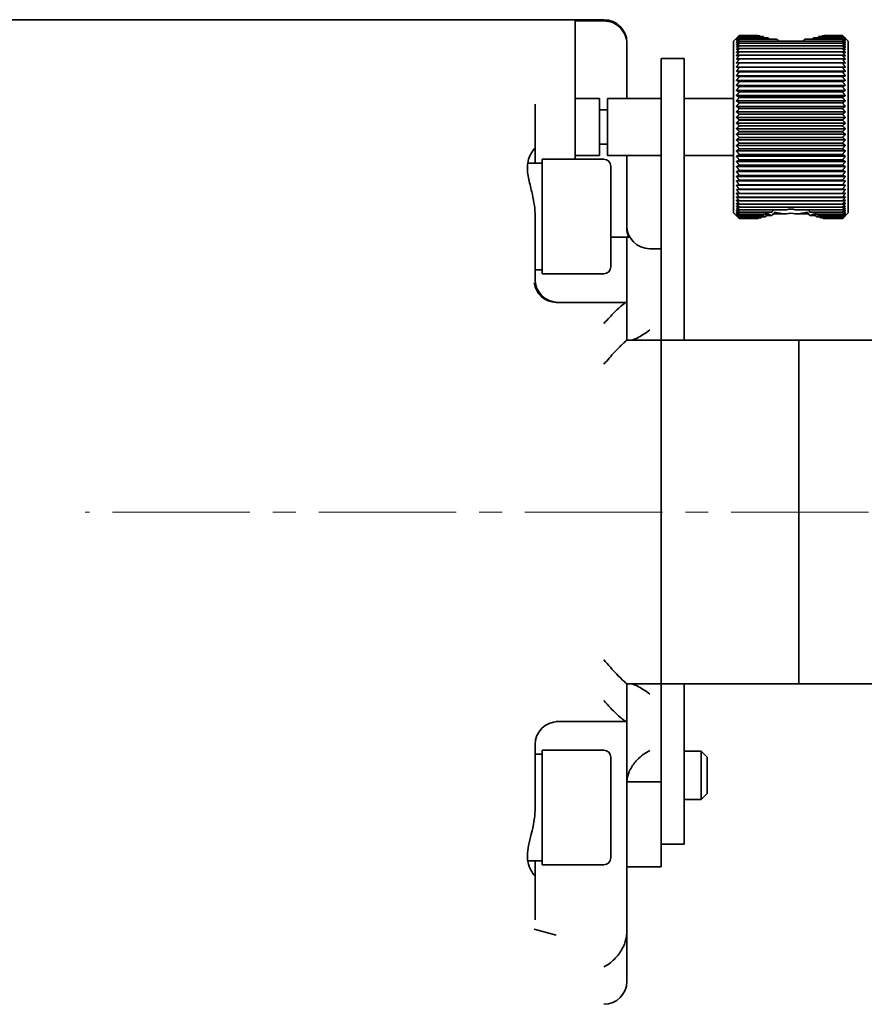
# Model space of a CAD drawing. Header units: millimetres. Extents: x -1136 to 1210, y -426 to 905.
# Tile 26 of 33: x 271 to 345, y -212 to -126. Entities that reach past the tile are written whole.
import ezdxf

# ---------------------------------------------------------------- set-up
doc = ezdxf.new("R2010")
doc.units = ezdxf.units.MM
doc.linetypes.add('点画线', pattern=[18, 12, -2, 2, -2])
doc.layers.add('中心线层', color=1, linetype='点画线', lineweight=18)
doc.layers.add('粗实线层', color=7, linetype='Continuous', lineweight=35)

msp = doc.modelspace()

# ---------------------------------------------------------------- linework, layer by layer
at = {"layer": '中心线层'}
msp.add_line((453.2934, -169.2162), (276.8966, -169.2162), dxfattribs=at)
at = {"layer": '粗实线层'}
for p, q in [((322.1863, -126.2162), (212.6716, -126.2162)), ((319.6863, -126.321), (319.6863, -129.4903)), ((319.6863, -126.321), (322.1863, -126.321)), ((333.5077, -128.0914), (333.7753, -127.8238)), ((333.5077, -143.0914), (333.5077, -128.0914)), ((334.0077, -127.5946), (335.5188, -127.5946)), ((335.6047, -127.596), (334.0077, -127.596)), ((334.0077, -127.596), (334.0077, -127.5963)), ((334.0077, -127.5963), (335.6067, -127.5963)), ((335.7852, -127.6294), (334.0077, -127.6294)), ((334.0077, -127.6294), (334.0077, -127.6301)), ((334.0077, -127.6301), (335.7887, -127.6301)), ((336.0773, -127.6948), (334.0077, -127.6948)), ((334.0077, -127.6948), (334.0077, -127.696)), ((334.0077, -127.696), (336.0827, -127.696)), ((336.5236, -127.792), (334.0077, -127.792)), ((334.0077, -127.792), (334.0077, -127.7937)), ((334.0077, -127.7937), (336.5319, -127.7937)), ((337.2695, -127.9206), (334.0077, -127.9206)), ((334.0077, -127.9206), (334.0077, -127.9228)), ((334.0077, -127.9228), (337.2855, -127.9228)), ((343.0077, -128.0801), (334.0077, -128.0801)), ((334.0077, -128.0801), (334.0077, -128.0828)), ((334.0077, -128.0828), (343.0077, -128.0828)), ((339.7299, -127.9228), (343.0077, -127.9228)), ((343.0077, -127.9206), (339.7459, -127.9206)), ((340.4834, -127.7937), (343.0077, -127.7937)), ((343.0077, -127.792), (340.4918, -127.792)), ((340.9327, -127.696), (343.0077, -127.696)), ((343.0077, -127.6948), (340.9381, -127.6948)), ((341.2266, -127.6301), (343.0077, -127.6301)), ((343.0077, -127.6294), (341.2301, -127.6294)), ((341.4087, -127.5963), (343.0077, -127.5963)), ((343.0077, -127.596), (341.4107, -127.596)), ((341.4966, -127.5946), (343.0077, -127.5946)), ((343.0077, -127.5963), (343.0077, -127.596)), ((343.0077, -127.6301), (343.0077, -127.6294)), ((343.0077, -127.696), (343.0077, -127.6948)), ((343.0077, -127.7937), (343.0077, -127.792)), ((343.0077, -127.9228), (343.0077, -127.9206)), ((343.0077, -128.0828), (343.0077, -128.0801)), ((343.5077, -128.0914), (343.24, -127.8238)), ((343.5077, -128.0914), (343.5077, -143.0914)), ((324.1863, -128.3261), (324.1863, -128.2162)), ((324.1863, -128.3261), (324.1863, -133.0914)), ((343.0077, -128.2699), (334.0077, -128.2699)), ((334.0077, -128.2699), (334.0077, -128.273)), ((334.0077, -128.273), (343.0077, -128.273)), ((343.0077, -128.4891), (334.0077, -128.4891)), ((334.0077, -128.4891), (334.0077, -128.4927)), ((334.0077, -128.4927), (343.0077, -128.4927)), ((343.0077, -128.737), (334.0077, -128.737)), ((334.0077, -128.737), (334.0077, -128.7409)), ((334.0077, -128.7409), (343.0077, -128.7409)), ((343.0077, -128.273), (343.0077, -128.2699)), ((343.0077, -128.4927), (343.0077, -128.4891)), ((343.0077, -128.7409), (343.0077, -128.737)), ((319.6863, -129.4903), (319.6863, -132.2619)), ((327.1863, -135.2274), (327.1863, -129.5914)), ((327.1863, -129.5914), (329.1863, -129.5914)), ((329.1863, -129.5914), (329.1863, -135.2274)), ((343.0077, -129.0124), (334.0077, -129.0124)), ((334.0077, -129.0124), (334.0077, -129.0167)), ((334.0077, -129.0167), (343.0077, -129.0167)), ((343.0077, -129.3143), (334.0077, -129.3143)), ((334.0077, -129.3143), (334.0077, -129.3191)), ((334.0077, -129.3191), (343.0077, -129.3191)), ((343.0077, -129.6415), (334.0077, -129.6415)), ((334.0077, -129.6415), (334.0077, -129.6466)), ((334.0077, -129.6466), (343.0077, -129.6466)), ((343.0077, -129.0167), (343.0077, -129.0124)), ((343.0077, -129.3191), (343.0077, -129.3143)), ((343.0077, -129.6466), (343.0077, -129.6415)), ((343.2616, -130.3514), (333.7538, -130.3514)), ((343.0077, -129.9927), (334.0077, -129.9927)), ((334.0077, -129.9927), (334.0077, -129.9981)), ((334.0077, -129.9981), (343.0077, -129.9981)), ((343.0077, -130.3664), (334.0077, -130.3664)), ((334.0077, -130.3664), (334.0077, -130.3722)), ((334.0077, -130.3722), (343.0077, -130.3722)), ((343.0077, -129.9981), (343.0077, -129.9927)), ((343.0077, -130.3722), (343.0077, -130.3664)), ((343.2616, -130.7237), (333.7538, -130.7237)), ((343.2616, -131.1157), (333.7538, -131.1157)), ((343.2616, -131.5257), (333.7538, -131.5257)), ((343.0077, -130.7611), (334.0077, -130.7611)), ((334.0077, -130.7611), (334.0077, -130.7672)), ((334.0077, -130.7672), (343.0077, -130.7672)), ((343.0077, -131.1753), (334.0077, -131.1753)), ((334.0077, -131.1753), (334.0077, -131.1817)), ((334.0077, -131.1817), (343.0077, -131.1817)), ((343.0077, -130.7672), (343.0077, -130.7611)), ((343.0077, -131.1817), (343.0077, -131.1753)), ((319.6863, -138.4068), (319.6863, -132.2619)), ((343.2616, -131.9521), (333.7538, -131.9521)), ((343.2616, -132.3931), (333.7538, -132.3931)), ((343.0077, -131.6073), (334.0077, -131.6073)), ((334.0077, -131.6073), (334.0077, -131.6139)), ((334.0077, -131.6139), (343.0077, -131.6139)), ((343.0077, -132.0553), (334.0077, -132.0553)), ((334.0077, -132.0553), (334.0077, -132.0622)), ((334.0077, -132.0622), (343.0077, -132.0622)), ((343.0077, -131.6139), (343.0077, -131.6073)), ((343.0077, -132.0622), (343.0077, -132.0553)), ((321.8077, -133.0914), (319.6863, -133.0914)), ((321.8077, -133.0914), (321.8077, -138.0914)), ((322.5077, -138.0914), (322.5077, -133.0914)), ((327.1863, -133.0914), (322.5077, -133.0914)), ((333.5077, -133.0914), (329.1863, -133.0914)), ((343.2616, -132.847), (333.7538, -132.847)), ((343.0077, -132.5175), (334.0077, -132.5175)), ((334.0077, -132.5175), (334.0077, -132.5246)), ((334.0077, -132.5246), (343.0077, -132.5246)), ((343.0077, -132.9922), (334.0077, -132.9922)), ((334.0077, -132.9922), (334.0077, -132.9994)), ((334.0077, -132.9994), (343.0077, -132.9994)), ((343.0077, -132.5246), (343.0077, -132.5175)), ((343.0077, -132.9994), (343.0077, -132.9922)), ((316.1863, -133.5998), (316.1863, -137.4071)), ((322.5077, -134.0914), (321.8077, -134.0914)), ((343.2616, -133.3119), (333.7538, -133.3119)), ((343.2616, -133.786), (333.7538, -133.786)), ((343.0077, -133.4773), (334.0077, -133.4773)), ((334.0077, -133.4773), (334.0077, -133.4847)), ((334.0077, -133.4847), (343.0077, -133.4847)), ((343.0077, -133.9709), (334.0077, -133.9709)), ((334.0077, -133.9709), (334.0077, -133.9784)), ((334.0077, -133.9784), (343.0077, -133.9784)), ((343.0077, -133.4847), (343.0077, -133.4773)), ((343.0077, -133.9784), (343.0077, -133.9709)), ((343.2616, -134.2674), (333.7538, -134.2674)), ((343.2616, -134.7542), (333.7538, -134.7542)), ((343.0077, -134.471), (334.0077, -134.471)), ((334.0077, -134.471), (334.0077, -134.4786)), ((334.0077, -134.4786), (343.0077, -134.4786)), ((343.0077, -134.9757), (334.0077, -134.9757)), ((334.0077, -134.9757), (334.0077, -134.9833)), ((334.0077, -134.9833), (343.0077, -134.9833)), ((343.0077, -134.4786), (343.0077, -134.471)), ((343.0077, -134.9833), (343.0077, -134.9757)), ((327.1863, -135.2274), (327.1863, -144.0657)), ((329.1863, -144.0657), (329.1863, -135.2274)), ((343.2616, -135.2442), (333.7538, -135.2442)), ((343.2616, -135.7357), (333.7538, -135.7357)), ((343.0077, -135.4828), (334.0077, -135.4828)), ((334.0077, -135.4828), (334.0077, -135.4904)), ((334.0077, -135.4904), (343.0077, -135.4904)), ((343.0077, -135.4904), (343.0077, -135.4828)), ((343.2616, -136.2267), (333.7538, -136.2267)), ((343.2616, -136.715), (333.7538, -136.715)), ((343.0077, -135.9904), (334.0077, -135.9904)), ((334.0077, -135.9904), (334.0077, -135.998)), ((334.0077, -135.998), (343.0077, -135.998)), ((343.0077, -136.4963), (334.0077, -136.4963)), ((334.0077, -136.4963), (334.0077, -136.5039)), ((334.0077, -136.5039), (343.0077, -136.5039)), ((343.0077, -135.998), (343.0077, -135.9904)), ((343.0077, -136.5039), (343.0077, -136.4963)), ((316.1863, -137.4071), (316.1863, -138.7568)), ((322.5077, -137.0914), (321.8077, -137.0914)), ((343.2616, -137.1988), (333.7538, -137.1988)), ((343.0077, -136.9986), (334.0077, -136.9986)), ((334.0077, -136.9986), (334.0077, -137.0062)), ((334.0077, -137.0062), (343.0077, -137.0062)), ((343.0077, -137.4953), (334.0077, -137.4953)), ((334.0077, -137.4953), (334.0077, -137.5027)), ((334.0077, -137.5027), (343.0077, -137.5027)), ((343.0077, -137.0062), (343.0077, -136.9986)), ((343.0077, -137.5027), (343.0077, -137.4953)), ((316.7863, -138.4068), (316.7863, -148.4068)), ((322.1863, -138.4068), (316.7863, -138.4068)), ((321.8077, -138.0914), (319.6863, -138.0914)), ((327.1863, -138.0914), (322.5077, -138.0914)), ((324.1863, -138.0914), (324.1863, -144.3968)), ((333.5077, -138.0914), (329.1863, -138.0914)), ((343.2616, -137.6762), (333.7538, -137.6762)), ((343.2616, -138.1452), (333.7538, -138.1452)), ((343.0077, -137.9843), (334.0077, -137.9843)), ((334.0077, -137.9843), (334.0077, -137.9916)), ((334.0077, -137.9916), (343.0077, -137.9916)), ((343.0077, -137.9916), (343.0077, -137.9843)), ((316.1712, -138.7568), (316.7863, -138.7568)), ((322.7863, -139.0068), (322.7863, -147.8068)), ((343.2616, -138.6038), (333.7538, -138.6038)), ((343.2616, -139.0504), (333.7538, -139.0504)), ((343.0077, -138.4636), (334.0077, -138.4636)), ((334.0077, -138.4636), (334.0077, -138.4707)), ((334.0077, -138.4707), (343.0077, -138.4707)), ((343.0077, -138.9314), (334.0077, -138.9314)), ((334.0077, -138.9314), (334.0077, -138.9383)), ((334.0077, -138.9383), (343.0077, -138.9383)), ((343.0077, -138.4707), (343.0077, -138.4636)), ((343.0077, -138.9383), (343.0077, -138.9314)), ((343.2616, -139.483), (333.7538, -139.483)), ((343.2616, -139.9), (333.7538, -139.9)), ((343.0077, -139.3857), (334.0077, -139.3857)), ((334.0077, -139.3857), (334.0077, -139.3924)), ((334.0077, -139.3924), (343.0077, -139.3924)), ((343.0077, -139.8248), (334.0077, -139.8248)), ((334.0077, -139.8248), (334.0077, -139.8313)), ((334.0077, -139.8313), (343.0077, -139.8313)), ((343.0077, -139.3924), (343.0077, -139.3857)), ((343.0077, -139.8313), (343.0077, -139.8248)), ((343.2616, -140.2996), (333.7538, -140.2996)), ((343.2616, -140.6802), (333.7538, -140.6802)), ((343.0077, -140.2468), (334.0077, -140.2468)), ((334.0077, -140.2468), (334.0077, -140.253)), ((334.0077, -140.253), (343.0077, -140.253)), ((343.0077, -140.65), (334.0077, -140.65)), ((334.0077, -140.65), (334.0077, -140.656)), ((334.0077, -140.656), (343.0077, -140.656)), ((343.0077, -141.0329), (334.0077, -141.0329)), ((334.0077, -141.0329), (334.0077, -141.0385)), ((334.0077, -141.0385), (343.0077, -141.0385)), ((343.0077, -140.253), (343.0077, -140.2468)), ((343.0077, -140.656), (343.0077, -140.65)), ((343.0077, -141.0385), (343.0077, -141.0329)), ((343.2616, -141.0404), (333.7538, -141.0404)), ((343.0077, -141.3939), (334.0077, -141.3939)), ((334.0077, -141.3939), (334.0077, -141.3992)), ((334.0077, -141.3992), (343.0077, -141.3992)), ((343.0077, -141.7315), (334.0077, -141.7315)), ((334.0077, -141.7315), (334.0077, -141.7364)), ((334.0077, -141.7364), (343.0077, -141.7364)), ((343.0077, -141.3992), (343.0077, -141.3939)), ((343.0077, -141.7364), (343.0077, -141.7315)), ((343.0077, -142.0444), (334.0077, -142.0444)), ((334.0077, -142.0444), (334.0077, -142.0489)), ((334.0077, -142.0489), (343.0077, -142.0489)), ((343.0077, -142.3313), (334.0077, -142.3313)), ((334.0077, -142.3313), (334.0077, -142.3354)), ((334.0077, -142.3354), (343.0077, -142.3354)), ((343.0077, -142.5911), (334.0077, -142.5911)), ((334.0077, -142.5911), (334.0077, -142.5948)), ((334.0077, -142.5948), (343.0077, -142.5948)), ((343.0077, -142.0489), (343.0077, -142.0444)), ((343.0077, -142.3354), (343.0077, -142.3313)), ((343.0077, -142.5948), (343.0077, -142.5911)), ((316.1863, -143.3477), (316.1863, -148.9068)), ((333.5077, -143.0914), (333.9882, -143.572)), ((338.1357, -142.8227), (334.0077, -142.8227)), ((334.0077, -142.8227), (334.0077, -142.8259)), ((334.0077, -142.8259), (338.0827, -142.8259)), ((336.8492, -143.0251), (334.0077, -143.0251)), ((334.0077, -143.0251), (334.0077, -143.028)), ((334.0077, -143.028), (336.8383, -143.028)), ((336.2832, -143.1977), (334.0077, -143.1977)), ((334.0077, -143.1977), (334.0077, -143.2)), ((334.0077, -143.2), (336.2765, -143.2)), ((335.9199, -143.3396), (334.0077, -143.3396)), ((334.0077, -143.3396), (334.0077, -143.3415)), ((334.0077, -143.3415), (335.9156, -143.3415)), ((335.6852, -143.4503), (334.0077, -143.4503)), ((334.0077, -143.4503), (334.0077, -143.4517)), ((334.0077, -143.4517), (335.6824, -143.4517)), ((335.5516, -143.5293), (334.0077, -143.5293)), ((334.0077, -143.5293), (334.0077, -143.5303)), ((334.0077, -143.5303), (335.5502, -143.5303)), ((335.5077, -143.5764), (334.0077, -143.5764)), ((334.0077, -143.5764), (334.0077, -143.5769)), ((334.0077, -143.5769), (335.5077, -143.5769)), ((335.5502, -143.5914), (334.0077, -143.5914)), ((335.5077, -143.5769), (335.5077, -143.5764)), ((335.6824, -143.5741), (335.5542, -143.5741)), ((335.9156, -143.5247), (335.6988, -143.5247)), ((336.2765, -143.4433), (335.9517, -143.4433)), ((336.8383, -143.3304), (336.342, -143.3304)), ((338.0827, -143.1862), (336.9572, -143.1862)), ((343.0077, -142.8227), (338.8797, -142.8227)), ((338.9326, -142.8259), (343.0077, -142.8259)), ((340.0582, -143.1862), (338.9326, -143.1862)), ((343.0077, -143.0251), (340.1661, -143.0251)), ((340.177, -143.028), (343.0077, -143.028)), ((340.6734, -143.3304), (340.177, -143.3304)), ((343.0077, -143.1977), (340.7322, -143.1977)), ((340.7388, -143.2), (343.0077, -143.2)), ((341.0637, -143.4433), (340.7388, -143.4433)), ((343.0077, -143.3396), (341.0954, -143.3396)), ((341.0998, -143.3415), (343.0077, -143.3415)), ((341.3166, -143.5247), (341.0998, -143.5247)), ((343.0077, -143.4503), (341.3302, -143.4503)), ((341.3329, -143.4517), (343.0077, -143.4517)), ((341.4612, -143.5741), (341.3329, -143.5741)), ((343.0077, -143.5293), (341.4638, -143.5293)), ((341.4651, -143.5303), (343.0077, -143.5303)), ((343.0077, -143.5914), (341.4651, -143.5914)), ((341.5077, -143.5764), (341.5077, -143.5769)), ((343.0077, -143.5764), (341.5077, -143.5764)), ((341.5077, -143.5769), (343.0077, -143.5769)), ((343.0077, -142.8259), (343.0077, -142.8227)), ((343.0077, -143.028), (343.0077, -143.0251)), ((343.0077, -143.2), (343.0077, -143.1977)), ((343.0077, -143.3415), (343.0077, -143.3396)), ((343.0077, -143.4517), (343.0077, -143.4503)), ((343.0077, -143.5303), (343.0077, -143.5293)), ((343.0077, -143.5769), (343.0077, -143.5764)), ((343.5077, -143.0914), (343.0271, -143.572)), ((327.1863, -144.0657), (327.1863, -146.2626)), ((329.1863, -146.2626), (329.1863, -144.0657)), ((324.1863, -145.2162), (322.7863, -145.2162)), ((324.3591, -145.2162), (324.1863, -145.2162)), ((324.1863, -145.2162), (324.1863, -150.9068)), ((326.1863, -146.2162), (327.1863, -146.2162)), ((327.1863, -154.2162), (327.1863, -146.2626)), ((329.1863, -146.2626), (329.1863, -154.2162)), ((316.1863, -148.0568), (316.7863, -148.0568)), ((322.1863, -148.4068), (316.7863, -148.4068)), ((324.1717, -150.9068), (318.0121, -150.9068)), ((324.1863, -154.2162), (324.1863, -150.9068)), ((327.1863, -154.2162), (324.1863, -154.2162)), ((327.1863, -155.9446), (327.1863, -154.2162)), ((339.1863, -154.2162), (327.1863, -154.2162)), ((339.1863, -155.9446), (339.1863, -154.2162)), ((339.1863, -154.2162), (352.6863, -154.2162)), ((327.1863, -182.4878), (327.1863, -155.9446)), ((339.1863, -182.4878), (339.1863, -155.9446)), ((327.1863, -184.2162), (327.1863, -182.4878)), ((339.1863, -184.2162), (339.1863, -182.4878)), ((324.1863, -187.5256), (324.1863, -184.2162)), ((327.1863, -184.2162), (324.1863, -184.2162)), ((327.1863, -197.239), (327.1863, -184.2162)), ((339.1863, -184.2162), (327.1863, -184.2162)), ((329.1863, -184.2162), (329.1863, -198.2051)), ((339.1863, -184.2162), (352.6863, -184.2162)), ((324.1717, -187.5256), (318.0121, -187.5256)), ((324.1863, -187.5256), (324.1863, -195.0256)), ((316.1863, -189.5256), (316.1863, -195.0847)), ((316.7863, -190.0256), (316.7863, -200.0256)), ((322.1863, -190.0256), (316.7863, -190.0256)), ((316.1863, -190.3756), (316.7863, -190.3756)), ((322.7863, -190.6256), (322.7863, -199.4256)), ((329.1863, -190.1162), (330.6863, -190.1162)), ((330.6863, -194.3162), (330.6863, -190.1162)), ((331.1863, -190.6162), (330.6863, -190.1162)), ((331.1863, -193.8162), (331.1863, -190.6162)), ((327.1863, -192.7746), (324.1899, -192.7746)), ((329.1863, -194.3162), (330.6863, -194.3162)), ((331.1863, -193.8162), (330.6863, -194.3162)), ((324.1863, -195.0256), (324.1863, -205.9009)), ((327.1863, -197.239), (327.1863, -200.2162)), ((327.1863, -198.2162), (329.1863, -198.2162)), ((329.1863, -198.2051), (329.1863, -198.2162)), ((315.5386, -199.6756), (316.1712, -199.6756)), ((316.1712, -199.6756), (316.7863, -199.6756)), ((316.1863, -199.6756), (316.1863, -201.0253)), ((322.1863, -200.0256), (316.7863, -200.0256)), ((327.1863, -200.2162), (324.1863, -200.2162)), ((316.1863, -201.0253), (316.1863, -204.8326)), ((316.0992, -205.659), (318.0121, -206.1705)), ((324.1863, -210.2162), (324.1863, -205.9009))]:
    msp.add_line(p, q, dxfattribs=at)
for centre, radius, start, end in [((322.1863, -128.2162), 2, 0, 90), ((322.1863, -139.0068), 0.6, 0, 90), ((326.1863, -144.2162), 2, 180, 270), ((322.1863, -147.8068), 0.6, 270, 360), ((318.1863, -148.9068), 2, 180, 270), ((318.1863, -189.5256), 2, 90, 180), ((322.1863, -190.6256), 0.6, 0, 90), ((322.1863, -199.4256), 0.6, 270, 0), ((321.6966, -205.901), 2.4897, 353.786238, 0.003857), ((322.1863, -210.2162), 2, 270, 360)]:
    msp.add_arc(centre, radius, start, end, dxfattribs=at)
for centre, major_axis, ratio, start_param, end_param in [((338.5077, -127.3182), (0, -3.2189), 0.9319854, 4.7983772, 4.798809), ((338.5077, -126.6566), (0, -3.6886), 0.8133146, 4.9699803, 4.9792698), ((338.5077, -125.8373), (0, -4.2424), 0.7071546, 5.1486969, 5.1655836), ((338.5077, -124.8048), (0, -4.9109), 0.6108903, 5.3418863, 5.3662857), ((338.5077, -123.4733), (0, -5.7414), 0.5225204, 5.5642543, 5.5984954), ((337.9277, -127.5661), (2.1798, -0.1706), 0.1932989, 4.4208066, 4.4284914), ((338.5077, -121.7029), (0, -6.8108), 0.440478, 5.863585, 5.9244802), ((338.5077, -121.7029), (0, -6.8108), 0.440478, 0.3587051, 0.4196003), ((339.016, -127.5269), (-2.3079, -0.1667), 0.2018704, 1.8706303, 1.8779239), ((338.5077, -123.4733), (0, -5.7414), 0.5225204, 0.6846899, 0.718931), ((338.5077, -124.8048), (0, -4.9109), 0.6108903, 0.9168996, 0.941299), ((338.5077, -125.8373), (0, -4.2424), 0.7071546, 1.1176017, 1.1344885), ((338.5077, -126.6566), (0, -3.6886), 0.8133146, 1.3039155, 1.313205), ((338.5077, -127.3182), (0, -3.2189), 0.9319854, 1.4843764, 1.4848081), ((316.1712, -143.4068), (-14.3112, 0), 0.3249197, 4.712389, 4.756654), ((338.5077, -150.5995), (0, 7.8373), 0.3827859, 6.1588761, 6.4074945), ((338.5077, -143.5807), (0, 3.3728), 0.8894684, 1.5558378, 1.5695212), ((338.5077, -143.5807), (0, -3.0088), 0.9970617, 4.6956209, 4.7111139), ((338.5077, -143.0891), (3, 0), 0.9973973, 3.2895724, 3.310249), ((338.5077, -144.1783), (0, 3.8087), 0.7876697, 1.3788335, 1.3995577), ((338.5077, -144.1783), (0, -3.4447), 0.8708922, 4.4998485, 4.5411504), ((338.5077, -142.6814), (3, 0), 0.8848092, 3.4360299, 3.4845938), ((338.5077, -144.9132), (0, 4.3173), 0.6948781, 1.1981874, 1.2251076), ((338.5077, -144.9132), (0, -3.9533), 0.7588512, 4.3035305, 4.3667003), ((338.5077, -142.3415), (3, 0), 0.7834476, 3.5810645, 3.6691425), ((338.5077, -145.8306), (0, 4.9238), 0.6092895, 1.0071624, 1.0403458), ((338.5077, -145.8306), (0, -4.5598), 0.6579225, 4.1072838, 4.1819385), ((338.5077, -142.0575), (3, 0), 0.6910048, 3.7466979, 3.8737741), ((338.5077, -146.9993), (0, 5.666), 0.5294785, 0.7941176, 0.8352907), ((338.5077, -146.9993), (0, -5.302), 0.565825, 3.8978021, 3.9768834), ((338.5077, -141.8206), (3, 0), 0.6056958, 3.9561795, 4.1222757), ((338.5077, -148.528), (0, 6.6037), 0.454294, 0.528697, 0.5857448), ((338.5077, -148.528), (0, -6.2397), 0.4807929, 3.6299461, 3.7273375), ((338.5077, -141.6238), (3, 0), 0.5261089, 4.2240356, 4.5702552), ((338.2249, -143.2869), (-1.7461, -0.0825), 0.2678578, 4.7508244, 4.7812431), ((338.2171, -143.5005), (-1.6859, -0.0582), 0.1894497, 4.7541341, 4.785635), ((338.5077, -150.5995), (0, -7.4733), 0.4014281, 3.0172834, 3.2659019), ((338.7983, -143.2556), (-1.6859, 0.0814), 0.2586979, 4.6451005, 4.6766015), ((338.7905, -143.5234), (-1.7462, 0.0588), 0.1961494, 4.6374843, 4.6679032), ((338.5077, -141.6238), (3, 0), 0.5261089, 4.8545228, 5.2007424), ((338.5077, -148.528), (0, -6.2397), 0.4807929, 2.5558478, 2.6532392), ((338.5077, -148.528), (0, 6.6037), 0.454294, 5.6974405, 5.7544883), ((338.5077, -141.8206), (3, 0), 0.6056958, 5.3025023, 5.4685984), ((338.5077, -146.9993), (0, -5.302), 0.565825, 2.3063019, 2.3853832), ((338.5077, -146.9993), (0, 5.666), 0.5294785, 5.4478946, 5.4890678), ((338.5077, -142.0575), (3, 0), 0.6910048, 5.5510038, 5.6780801), ((338.5077, -145.8306), (0, -4.5598), 0.6579225, 2.1012469, 2.1759015), ((338.5077, -145.8306), (0, 4.9238), 0.6092895, 5.2428395, 5.2760229), ((338.5077, -142.3415), (3, 0), 0.7834476, 5.7556354, 5.8437134), ((338.5077, -144.9132), (0, -3.9533), 0.7588512, 1.916485, 1.9796548), ((338.5077, -144.9132), (0, 4.3173), 0.6948781, 5.0580777, 5.0849979), ((338.5077, -142.6814), (3, 0), 0.8848092, 5.9401841, 5.988748), ((338.5077, -144.1783), (0, -3.4447), 0.8708922, 1.742035, 1.7833368), ((338.5077, -144.1783), (0, 3.8087), 0.7876697, 4.8836276, 4.9043519), ((338.5077, -143.0891), (3, 0), 0.9973973, 6.114529, 6.1352056), ((338.5077, -143.5807), (0, -3.0088), 0.9970617, 1.5720714, 1.5875644), ((338.5077, -143.5807), (0, 3.3728), 0.8894684, 4.7136641, 4.7273475), ((318.0121, -148.9068), (0, -2), 0.9660526, 4.853428, 6.2831853), ((321.6966, -150.9066), (2.4897, -0.0002), 0.00001, 6.1747331, 6.2831853), ((321.6966, -187.5257), (2.4897, 0.0002), 0.00001, 0, 0.1084436)]:
    msp.add_ellipse(centre, major_axis=major_axis, ratio=ratio, start_param=start_param, end_param=end_param, dxfattribs=at)
for points, knots in [([(322.1863, -126.321), (322.4329, -126.321), (322.7232, -126.3788), (323.1791, -126.5679), (323.4253, -126.7328), (323.7746, -127.0825), (323.9392, -127.3294), (324.1284, -127.7869), (324.1863, -128.0784), (324.1863, -128.3261)], [0, 0, 0, 0, 0.7830682, 0.7830682, 1.5671142, 1.5671142, 2.3524056, 2.3524056, 3.1388341, 3.1388341, 3.1388341, 3.1388341]), ([(316.1863, -143.3477), (316.1863, -143.2843), (316.1851, -143.22), (316.1604, -142.525), (316.0337, -141.8829), (315.7862, -140.8249), (315.679, -140.4129), (315.5623, -139.8073), (315.5311, -139.596), (315.5143, -139.3502), (315.5121, -139.3065), (315.51, -139.2388), (315.5095, -139.2144), (315.5091, -139.1693), (315.5091, -139.1485), (315.5097, -139.1026), (315.5103, -139.0776), (315.513, -139.0052), (315.516, -138.9586), (315.5419, -138.6659), (315.5965, -138.4492), (315.8107, -137.8695), (316.0198, -137.5986), (316.1642, -137.4315), (316.1863, -137.4098), (316.1863, -137.4071)], [0, 0, 0, 0, 0.1365284, 0.1365284, 1.4576276, 1.4576276, 2.3683495, 2.3683495, 2.8926021, 2.8926021, 3.0078397, 3.0078397, 3.0736861, 3.0736861, 3.1307484, 3.1307484, 3.2007554, 3.2007554, 3.3353002, 3.3353002, 4.0624504, 4.0624504, 5.5865928, 5.5865928, 6.173182, 6.173182, 6.173182, 6.173182]), ([(324.1863, -144.3968), (324.1863, -144.6461), (324.2444, -144.9395), (324.3457, -145.1853), (324.3523, -145.2007), (324.3591, -145.2162)], [0, 0, 0, 0, 0.78931571, 0.78931571, 0.84173076, 0.84173076, 0.84173076, 0.84173076]), ([(324.1717, -150.9068), (324.1591, -150.9068), (324.1386, -150.9135), (324.0404, -150.9611), (323.9256, -151.0393), (323.6076, -151.2917), (323.3769, -151.4965), (322.8213, -152.045), (322.5055, -152.3845), (322.1905, -152.7537), (322.1884, -152.7561), (322.1863, -152.7586)], [0, 0, 0, 0, 0.2506399, 0.2506399, 0.909635, 0.909635, 1.7731595, 1.7731595, 2.7238836, 2.7238836, 2.7302779, 2.7302779, 2.7302779, 2.7302779]), ([(324.4424, -154.2162), (324.457, -154.2162), (324.4722, -154.2156), (324.6507, -154.203), (324.8613, -154.1326), (325.4137, -153.8659), (325.7945, -153.618), (326.1821, -153.2966), (326.1842, -153.2949), (326.1863, -153.2931)], [0, 0, 0, 0, 0.0751738, 0.0751738, 0.8613952, 0.8613952, 1.9928242, 1.9928242, 1.9989807, 1.9989807, 1.9989807, 1.9989807]), ([(322.1863, -156.3162), (322.1884, -156.3136), (322.1905, -156.3111), (322.5055, -155.9298), (322.8213, -155.5716), (323.3769, -154.9757), (323.6076, -154.7445), (323.9256, -154.4411), (324.0404, -154.3385), (324.1591, -154.2373), (324.1864, -154.2162), (324.1863, -154.2162)], [0, 0, 0, 0, 0.0063577, 0.0063577, 0.951637, 0.951637, 1.8102162, 1.8102162, 2.4654373, 2.4654373, 2.9034353, 2.9034353, 2.9034353, 2.9034353]), ([(324.1863, -184.2162), (324.1863, -184.2161), (324.1796, -184.211), (324.1311, -184.1716), (324.0469, -184.1008), (323.7614, -183.8378), (323.5399, -183.6228), (322.9522, -183.0073), (322.5767, -182.5887), (322.1905, -182.1213), (322.1884, -182.1187), (322.1863, -182.1162)], [0, 0, 0, 0, 0.2472076, 0.2472076, 0.9442493, 0.9442493, 1.8219328, 1.8219328, 2.8975072, 2.8975072, 2.9034002, 2.9034002, 2.9034002, 2.9034002]), ([(326.1863, -185.1393), (326.1842, -185.1375), (326.1821, -185.1358), (325.7945, -184.8143), (325.4137, -184.5665), (324.8613, -184.2998), (324.6507, -184.2293), (324.4722, -184.2167), (324.457, -184.2162), (324.4424, -184.2162)], [0, 0, 0, 0, 0.0061565, 0.0061565, 1.1375855, 1.1375855, 1.9238069, 1.9238069, 1.9989807, 1.9989807, 1.9989807, 1.9989807]), ([(322.1863, -185.6738), (322.1884, -185.6763), (322.1905, -185.6787), (322.5767, -186.1313), (322.9522, -186.5256), (323.5399, -187.0841), (323.7614, -187.2696), (324.0469, -187.4762), (324.1311, -187.5214), (324.1686, -187.5255), (324.1702, -187.5256), (324.1717, -187.5256)], [0, 0, 0, 0, 0.0059822, 0.0059822, 1.097833, 1.097833, 1.9887984, 1.9887984, 2.6963883, 2.6963883, 2.7298853, 2.7298853, 2.7298853, 2.7298853]), ([(324.1899, -192.7746), (324.1958, -192.6719), (324.2087, -192.5694), (324.2784, -192.2001), (324.3708, -191.947), (324.6507, -191.3914), (324.8613, -191.108), (325.4137, -190.5242), (325.7945, -190.2483), (326.1821, -190.0584), (326.1842, -190.0574), (326.1863, -190.0563)], [0, 0, 0, 0, 0.2794444, 0.2794444, 1.014601, 1.014601, 2.0383355, 2.0383355, 3.5115629, 3.5115629, 3.5195793, 3.5195793, 3.5195793, 3.5195793]), ([(316.1863, -201.0253), (316.1863, -201.0247), (316.1851, -201.023), (316.1604, -200.9938), (316.0337, -200.8675), (315.7862, -200.4614), (315.679, -200.246), (315.5623, -199.8334), (315.5311, -199.668), (315.5143, -199.4468), (315.5121, -199.4064), (315.51, -199.3417), (315.5095, -199.3181), (315.5091, -199.2735), (315.5091, -199.2526), (315.5097, -199.206), (315.5103, -199.18), (315.513, -199.1037), (315.516, -199.0528), (315.5419, -198.7219), (315.5965, -198.4248), (315.8107, -197.4588), (316.0198, -196.7233), (316.1642, -195.6479), (316.1863, -195.3597), (316.1863, -195.0847)], [0, 0, 0, 0, 0.136552, 0.136552, 1.45788, 1.45788, 2.3687595, 2.3687595, 2.8931029, 2.8931029, 3.0083604, 3.0083604, 3.0742183, 3.0742183, 3.1312904, 3.1312904, 3.2013095, 3.2013095, 3.3358776, 3.3358776, 4.0631537, 4.0631537, 5.5875599, 5.5875599, 6.1742507, 6.1742507, 6.1742507, 6.1742507]), ([(324.1717, -206.1705), (324.1591, -206.2863), (324.1386, -206.4014), (324.0404, -206.8135), (323.9256, -207.095), (323.6076, -207.6851), (323.3769, -207.9954), (322.8213, -208.5587), (322.5055, -208.786), (322.1905, -208.94), (322.1884, -208.9411), (322.1863, -208.9421)], [0, 0, 0, 0, 0.3248385, 0.3248385, 1.1789204, 1.1789204, 2.2980798, 2.2980798, 3.5302531, 3.5302531, 3.5385404, 3.5385404, 3.5385404, 3.5385404])]:
    msp.add_open_spline(points, degree=3, knots=knots, dxfattribs=at)
for points, degree in [([(333.7538, -127.8453), (333.8768, -127.722), (334.0077, -127.5946)], 2), ([(334.0077, -127.596), (333.8768, -127.7227), (333.7538, -127.8453)], 2), ([(333.7538, -127.8623), (333.8768, -127.7314), (334.0077, -127.5963)], 2), ([(334.0077, -127.6294), (333.8768, -127.7477), (333.7538, -127.8623)], 2), ([(333.7538, -127.9104), (333.8768, -127.7725), (334.0077, -127.6301)], 2), ([(334.0077, -127.6948), (333.8768, -127.8043), (333.7538, -127.9104)], 2), ([(333.7538, -127.9894), (333.8768, -127.8451), (334.0077, -127.696)], 2), ([(334.0077, -127.792), (333.8768, -127.8923), (333.7538, -127.9894)], 2), ([(333.7538, -128.099), (333.8768, -127.9488), (334.0077, -127.7937)], 2), ([(334.0077, -127.9206), (333.8768, -128.0112), (333.7538, -128.099)], 2), ([(333.7538, -128.2388), (333.8768, -128.0833), (334.0077, -127.9228)], 2), ([(334.0077, -128.0801), (333.8768, -128.1607), (333.7538, -128.2388)], 2), ([(333.7538, -128.4082), (333.8768, -128.2481), (334.0077, -128.0828)], 2), ([(335.6067, -127.5963), (335.606, -127.5962), (335.6053, -127.5961), (335.6047, -127.596)], 3), ([(335.7887, -127.6301), (335.7876, -127.6299), (335.7864, -127.6296), (335.7852, -127.6294)], 3), ([(336.0827, -127.696), (336.0809, -127.6956), (336.0791, -127.6952), (336.0773, -127.6948)], 3), ([(336.5319, -127.7937), (336.5291, -127.7932), (336.5264, -127.7926), (336.5236, -127.792)], 3), ([(340.4918, -127.792), (340.489, -127.7926), (340.4862, -127.7932), (340.4834, -127.7937)], 3), ([(340.9381, -127.6948), (340.9363, -127.6952), (340.9345, -127.6956), (340.9327, -127.696)], 3), ([(341.2301, -127.6294), (341.229, -127.6296), (341.2278, -127.6299), (341.2266, -127.6301)], 3), ([(341.4107, -127.596), (341.41, -127.5961), (341.4094, -127.5962), (341.4087, -127.5963)], 3), ([(343.0077, -127.5946), (343.1386, -127.722), (343.2616, -127.8453)], 2), ([(343.2616, -127.8453), (343.1386, -127.7227), (343.0077, -127.596)], 2), ([(343.0077, -127.5963), (343.1386, -127.7314), (343.2616, -127.8623)], 2), ([(343.2616, -127.8623), (343.1386, -127.7477), (343.0077, -127.6294)], 2), ([(343.0077, -127.6301), (343.1386, -127.7725), (343.2616, -127.9104)], 2), ([(343.2616, -127.9104), (343.1386, -127.8043), (343.0077, -127.6948)], 2), ([(343.0077, -127.696), (343.1386, -127.8451), (343.2616, -127.9894)], 2), ([(343.2616, -127.9894), (343.1386, -127.8923), (343.0077, -127.792)], 2), ([(343.0077, -127.7937), (343.1386, -127.9488), (343.2616, -128.099)], 2), ([(343.2616, -128.099), (343.1386, -128.0112), (343.0077, -127.9206)], 2), ([(343.0077, -127.9228), (343.1386, -128.0833), (343.2616, -128.2388)], 2), ([(343.2616, -128.2388), (343.1386, -128.1607), (343.0077, -128.0801)], 2), ([(343.0077, -128.0828), (343.1386, -128.2481), (343.2616, -128.4082)], 2), ([(334.0077, -128.2699), (333.8768, -128.3401), (333.7538, -128.4082)], 2), ([(333.7538, -128.6065), (333.8768, -128.4424), (334.0077, -128.273)], 2), ([(334.0077, -128.4891), (333.8768, -128.5488), (333.7538, -128.6065)], 2), ([(333.7538, -128.8329), (333.8768, -128.6655), (334.0077, -128.4927)], 2), ([(334.0077, -128.737), (333.8768, -128.7857), (333.7538, -128.8329)], 2), ([(333.7538, -129.0866), (333.8768, -128.9165), (334.0077, -128.7409)], 2), ([(343.2616, -128.4082), (343.1386, -128.3401), (343.0077, -128.2699)], 2), ([(343.0077, -128.273), (343.1386, -128.4424), (343.2616, -128.6065)], 2), ([(343.2616, -128.6065), (343.1386, -128.5488), (343.0077, -128.4891)], 2), ([(343.0077, -128.4927), (343.1386, -128.6655), (343.2616, -128.8329)], 2), ([(343.2616, -128.8329), (343.1386, -128.7857), (343.0077, -128.737)], 2), ([(343.0077, -128.7409), (343.1386, -128.9165), (343.2616, -129.0866)], 2), ([(334.0077, -129.0124), (333.8768, -129.0501), (333.7538, -129.0866)], 2), ([(333.7538, -129.3664), (333.8768, -129.1944), (334.0077, -129.0167)], 2), ([(334.0077, -129.3143), (333.8768, -129.3408), (333.7538, -129.3664)], 2), ([(333.7538, -129.6714), (333.8768, -129.498), (334.0077, -129.3191)], 2), ([(334.0077, -129.6415), (333.8768, -129.6567), (333.7538, -129.6714)], 2), ([(333.7538, -130.0001), (333.8768, -129.8262), (334.0077, -129.6466)], 2), ([(343.2616, -129.0866), (343.1386, -129.0501), (343.0077, -129.0124)], 2), ([(343.0077, -129.0167), (343.1386, -129.1944), (343.2616, -129.3664)], 2), ([(343.2616, -129.3664), (343.1386, -129.3408), (343.0077, -129.3143)], 2), ([(343.0077, -129.3191), (343.1386, -129.498), (343.2616, -129.6714)], 2), ([(343.2616, -129.6714), (343.1386, -129.6567), (343.0077, -129.6415)], 2), ([(343.0077, -129.6466), (343.1386, -129.8262), (343.2616, -130.0001)], 2), ([(334.0077, -129.9927), (333.8768, -129.9964), (333.7538, -130.0001)], 2), ([(333.7538, -130.3514), (333.8768, -130.1776), (334.0077, -129.9981)], 2), ([(334.0077, -130.3664), (333.8768, -130.3588), (333.7538, -130.3514)], 2), ([(333.7538, -130.7237), (333.8768, -130.5508), (334.0077, -130.3722)], 2), ([(343.2616, -130.0001), (343.1386, -129.9964), (343.0077, -129.9927)], 2), ([(343.0077, -129.9981), (343.1386, -130.1776), (343.2616, -130.3514)], 2), ([(343.2616, -130.3514), (343.1386, -130.3588), (343.0077, -130.3664)], 2), ([(343.0077, -130.3722), (343.1386, -130.5508), (343.2616, -130.7237)], 2), ([(334.0077, -130.7611), (333.8768, -130.7421), (333.7538, -130.7237)], 2), ([(333.7538, -131.1157), (333.8768, -130.9443), (334.0077, -130.7672)], 2), ([(334.0077, -131.1753), (333.8768, -131.145), (333.7538, -131.1157)], 2), ([(333.7538, -131.5257), (333.8768, -131.3565), (334.0077, -131.1817)], 2), ([(334.0077, -131.6073), (333.8768, -131.5658), (333.7538, -131.5257)], 2), ([(343.2616, -130.7237), (343.1386, -130.7421), (343.0077, -130.7611)], 2), ([(343.0077, -130.7672), (343.1386, -130.9443), (343.2616, -131.1157)], 2), ([(343.2616, -131.1157), (343.1386, -131.145), (343.0077, -131.1753)], 2), ([(343.0077, -131.1817), (343.1386, -131.3565), (343.2616, -131.5257)], 2), ([(343.2616, -131.5257), (343.1386, -131.5658), (343.0077, -131.6073)], 2), ([(333.7538, -131.9521), (333.8768, -131.7857), (334.0077, -131.6139)], 2), ([(334.0077, -132.0553), (333.8768, -132.0028), (333.7538, -131.9521)], 2), ([(333.7538, -132.3931), (333.8768, -132.2303), (334.0077, -132.0622)], 2), ([(334.0077, -132.5175), (333.8768, -132.4543), (333.7538, -132.3931)], 2), ([(343.0077, -131.6139), (343.1386, -131.7857), (343.2616, -131.9521)], 2), ([(343.2616, -131.9521), (343.1386, -132.0028), (343.0077, -132.0553)], 2), ([(343.0077, -132.0622), (343.1386, -132.2303), (343.2616, -132.3931)], 2), ([(343.2616, -132.3931), (343.1386, -132.4543), (343.0077, -132.5175)], 2), ([(333.7538, -132.847), (333.8768, -132.6884), (334.0077, -132.5246)], 2), ([(334.0077, -132.9922), (333.8768, -132.9184), (333.7538, -132.847)], 2), ([(333.7538, -133.3119), (333.8768, -133.1582), (334.0077, -132.9994)], 2), ([(343.0077, -132.5246), (343.1386, -132.6884), (343.2616, -132.847)], 2), ([(343.2616, -132.847), (343.1386, -132.9184), (343.0077, -132.9922)], 2), ([(343.0077, -132.9994), (343.1386, -133.1582), (343.2616, -133.3119)], 2), ([(334.0077, -133.4773), (333.8768, -133.3933), (333.7538, -133.3119)], 2), ([(333.7538, -133.786), (333.8768, -133.6378), (334.0077, -133.4847)], 2), ([(334.0077, -133.9709), (333.8768, -133.877), (333.7538, -133.786)], 2), ([(333.7538, -134.2674), (333.8768, -134.1252), (334.0077, -133.9784)], 2), ([(343.2616, -133.3119), (343.1386, -133.3933), (343.0077, -133.4773)], 2), ([(343.0077, -133.4847), (343.1386, -133.6378), (343.2616, -133.786)], 2), ([(343.2616, -133.786), (343.1386, -133.877), (343.0077, -133.9709)], 2), ([(343.0077, -133.9784), (343.1386, -134.1252), (343.2616, -134.2674)], 2), ([(334.0077, -134.471), (333.8768, -134.3676), (333.7538, -134.2674)], 2), ([(333.7538, -134.7542), (333.8768, -134.6186), (334.0077, -134.4786)], 2), ([(334.0077, -134.9757), (333.8768, -134.8631), (333.7538, -134.7542)], 2), ([(333.7538, -135.2442), (333.8768, -135.1159), (334.0077, -134.9833)], 2), ([(343.2616, -134.2674), (343.1386, -134.3676), (343.0077, -134.471)], 2), ([(343.0077, -134.4786), (343.1386, -134.6186), (343.2616, -134.7542)], 2), ([(343.2616, -134.7542), (343.1386, -134.8631), (343.0077, -134.9757)], 2), ([(343.0077, -134.9833), (343.1386, -135.1159), (343.2616, -135.2442)], 2), ([(334.0077, -135.4828), (333.8768, -135.3616), (333.7538, -135.2442)], 2), ([(333.7538, -135.7357), (333.8768, -135.6151), (334.0077, -135.4904)], 2), ([(334.0077, -135.9904), (333.8768, -135.861), (333.7538, -135.7357)], 2), ([(343.2616, -135.2442), (343.1386, -135.3616), (343.0077, -135.4828)], 2), ([(343.0077, -135.4904), (343.1386, -135.6151), (343.2616, -135.7357)], 2), ([(343.2616, -135.7357), (343.1386, -135.861), (343.0077, -135.9904)], 2), ([(333.7538, -136.2267), (333.8768, -136.1142), (334.0077, -135.998)], 2), ([(334.0077, -136.4963), (333.8768, -136.3593), (333.7538, -136.2267)], 2), ([(333.7538, -136.715), (333.8768, -136.6112), (334.0077, -136.5039)], 2), ([(334.0077, -136.9986), (333.8768, -136.8545), (333.7538, -136.715)], 2), ([(343.0077, -135.998), (343.1386, -136.1142), (343.2616, -136.2267)], 2), ([(343.2616, -136.2267), (343.1386, -136.3593), (343.0077, -136.4963)], 2), ([(343.0077, -136.5039), (343.1386, -136.6112), (343.2616, -136.715)], 2), ([(343.2616, -136.715), (343.1386, -136.8545), (343.0077, -136.9986)], 2), ([(333.7538, -137.1988), (333.8768, -137.104), (334.0077, -137.0062)], 2), ([(334.0077, -137.4953), (333.8768, -137.3447), (333.7538, -137.1988)], 2), ([(333.7538, -137.6762), (333.8768, -137.5908), (334.0077, -137.5027)], 2), ([(343.0077, -137.0062), (343.1386, -137.104), (343.2616, -137.1988)], 2), ([(343.2616, -137.1988), (343.1386, -137.3447), (343.0077, -137.4953)], 2), ([(343.0077, -137.5027), (343.1386, -137.5908), (343.2616, -137.6762)], 2), ([(334.0077, -137.9843), (333.8768, -137.8277), (333.7538, -137.6762)], 2), ([(333.7538, -138.1452), (333.8768, -138.0696), (334.0077, -137.9916)], 2), ([(334.0077, -138.4636), (333.8768, -138.3018), (333.7538, -138.1452)], 2), ([(343.2616, -137.6762), (343.1386, -137.8277), (343.0077, -137.9843)], 2), ([(343.0077, -137.9916), (343.1386, -138.0696), (343.2616, -138.1452)], 2), ([(343.2616, -138.1452), (343.1386, -138.3018), (343.0077, -138.4636)], 2), ([(333.7538, -138.6038), (333.8768, -138.5384), (334.0077, -138.4707)], 2), ([(334.0077, -138.9314), (333.8768, -138.765), (333.7538, -138.6038)], 2), ([(333.7538, -139.0504), (333.8768, -138.9953), (334.0077, -138.9383)], 2), ([(334.0077, -139.3857), (333.8768, -139.2153), (333.7538, -139.0504)], 2), ([(343.0077, -138.4707), (343.1386, -138.5384), (343.2616, -138.6038)], 2), ([(343.2616, -138.6038), (343.1386, -138.765), (343.0077, -138.9314)], 2), ([(343.0077, -138.9383), (343.1386, -138.9953), (343.2616, -139.0504)], 2), ([(343.2616, -139.0504), (343.1386, -139.2153), (343.0077, -139.3857)], 2), ([(333.7538, -139.483), (333.8768, -139.4385), (334.0077, -139.3924)], 2), ([(334.0077, -139.8248), (333.8768, -139.6511), (333.7538, -139.483)], 2), ([(333.7538, -139.9), (333.8768, -139.8662), (334.0077, -139.8313)], 2), ([(334.0077, -140.2468), (333.8768, -140.0706), (333.7538, -139.9)], 2), ([(343.0077, -139.3924), (343.1386, -139.4385), (343.2616, -139.483)], 2), ([(343.2616, -139.483), (343.1386, -139.6511), (343.0077, -139.8248)], 2), ([(343.0077, -139.8313), (343.1386, -139.8662), (343.2616, -139.9)], 2), ([(343.2616, -139.9), (343.1386, -140.0706), (343.0077, -140.2468)], 2), ([(333.7538, -140.2996), (333.8768, -140.2766), (334.0077, -140.253)], 2), ([(334.0077, -140.65), (333.8768, -140.472), (333.7538, -140.2996)], 2), ([(333.7538, -140.6802), (333.8768, -140.6683), (334.0077, -140.656)], 2), ([(334.0077, -141.0329), (333.8768, -140.8537), (333.7538, -140.6802)], 2), ([(333.7538, -141.0404), (333.8768, -141.0395), (334.0077, -141.0385)], 2), ([(343.0077, -140.253), (343.1386, -140.2766), (343.2616, -140.2996)], 2), ([(343.2616, -140.2996), (343.1386, -140.472), (343.0077, -140.65)], 2), ([(343.0077, -140.656), (343.1386, -140.6683), (343.2616, -140.6802)], 2), ([(343.2616, -140.6802), (343.1386, -140.8537), (343.0077, -141.0329)], 2), ([(343.0077, -141.0385), (343.1386, -141.0395), (343.2616, -141.0404)], 2), ([(334.0077, -141.3939), (333.8768, -141.2143), (333.7538, -141.0404)], 2), ([(334.0077, -141.7315), (333.8768, -141.5522), (333.7538, -141.3786)], 2), ([(333.7538, -141.3786), (333.8768, -141.3887), (334.0077, -141.3992)], 2), ([(334.0077, -142.0444), (333.8768, -141.8661), (333.7538, -141.6935)], 2), ([(333.7538, -141.6935), (333.8768, -141.7146), (334.0077, -141.7364)], 2), ([(343.2616, -141.0404), (343.1386, -141.2143), (343.0077, -141.3939)], 2), ([(343.2616, -141.3786), (343.1386, -141.5522), (343.0077, -141.7315)], 2), ([(343.0077, -141.3992), (343.1386, -141.3887), (343.2616, -141.3786)], 2), ([(343.2616, -141.6935), (343.1386, -141.8661), (343.0077, -142.0444)], 2), ([(343.0077, -141.7364), (343.1386, -141.7146), (343.2616, -141.6935)], 2), ([(334.0077, -142.3313), (333.8768, -142.1548), (333.7538, -141.9838)], 2), ([(333.7538, -141.9838), (333.8768, -142.0158), (334.0077, -142.0489)], 2), ([(334.0077, -142.5911), (333.8768, -142.417), (333.7538, -142.2484)], 2), ([(333.7538, -142.2484), (333.8768, -142.2912), (334.0077, -142.3354)], 2), ([(334.0077, -142.8227), (333.8768, -142.6517), (333.7538, -142.4862)], 2), ([(333.7538, -142.4862), (333.8768, -142.5396), (334.0077, -142.5948)], 2), ([(334.0077, -143.0251), (333.8768, -142.858), (333.7538, -142.6962)], 2), ([(333.7538, -142.6962), (333.8768, -142.76), (334.0077, -142.8259)], 2), ([(343.2616, -141.9838), (343.1386, -142.1548), (343.0077, -142.3313)], 2), ([(343.0077, -142.0489), (343.1386, -142.0158), (343.2616, -141.9838)], 2), ([(343.2616, -142.2484), (343.1386, -142.417), (343.0077, -142.5911)], 2), ([(343.0077, -142.3354), (343.1386, -142.2912), (343.2616, -142.2484)], 2), ([(343.2616, -142.4862), (343.1386, -142.6517), (343.0077, -142.8227)], 2), ([(343.0077, -142.5948), (343.1386, -142.5396), (343.2616, -142.4862)], 2), ([(343.0077, -142.8259), (343.1386, -142.76), (343.2616, -142.6962)], 2), ([(343.2616, -142.6962), (343.1386, -142.858), (343.0077, -143.0251)], 2), ([(334.0077, -143.1977), (333.8768, -143.0351), (333.7538, -142.8776)], 2), ([(333.7538, -142.8776), (333.8768, -142.9516), (334.0077, -143.028)], 2), ([(334.0077, -143.3396), (333.8768, -143.1822), (333.7538, -143.0297)], 2), ([(333.7538, -143.0297), (333.8768, -143.1135), (334.0077, -143.2)], 2), ([(334.0077, -143.4503), (333.8768, -143.2987), (333.7538, -143.1519)], 2), ([(333.7538, -143.1519), (333.8768, -143.2451), (334.0077, -143.3415)], 2), ([(334.0077, -143.5293), (333.8768, -143.3841), (333.7538, -143.2435)], 2), ([(333.7538, -143.2435), (333.8768, -143.3459), (334.0077, -143.4517)], 2), ([(334.0077, -143.5764), (333.8768, -143.4382), (333.7538, -143.3044)], 2), ([(333.7538, -143.3044), (333.8768, -143.4155), (334.0077, -143.5303)], 2), ([(334.0077, -143.5914), (333.8768, -143.4607), (333.7538, -143.3342)], 2), ([(333.7538, -143.3342), (333.8768, -143.4536), (334.0077, -143.5769)], 2), ([(335.5502, -143.5303), (335.5507, -143.53), (335.5511, -143.5296), (335.5516, -143.5293)], 3), ([(335.5516, -143.5914), (335.5511, -143.5914), (335.5507, -143.5914), (335.5502, -143.5914)], 3), ([(335.6824, -143.4517), (335.6833, -143.4512), (335.6842, -143.4507), (335.6852, -143.4503)], 3), ([(335.6852, -143.5736), (335.6842, -143.5738), (335.6833, -143.5739), (335.6824, -143.5741)], 3), ([(335.9156, -143.3415), (335.917, -143.3408), (335.9185, -143.3402), (335.9199, -143.3396)], 3), ([(335.9199, -143.5237), (335.9185, -143.524), (335.917, -143.5244), (335.9156, -143.5247)], 3), ([(336.2765, -143.2), (336.2788, -143.1992), (336.281, -143.1985), (336.2832, -143.1977)], 3), ([(336.2832, -143.4419), (336.281, -143.4424), (336.2788, -143.4428), (336.2765, -143.4433)], 3), ([(336.8383, -143.028), (336.8419, -143.027), (336.8456, -143.0261), (336.8492, -143.0251)], 3), ([(336.8492, -143.3284), (336.8456, -143.3291), (336.8419, -143.3297), (336.8383, -143.3304)], 3), ([(340.1661, -143.0251), (340.1698, -143.0261), (340.1734, -143.027), (340.177, -143.028)], 3), ([(340.177, -143.3304), (340.1734, -143.3297), (340.1698, -143.3291), (340.1661, -143.3284)], 3), ([(340.7322, -143.1977), (340.7344, -143.1985), (340.7366, -143.1992), (340.7388, -143.2)], 3), ([(340.7388, -143.4433), (340.7366, -143.4428), (340.7344, -143.4424), (340.7322, -143.4419)], 3), ([(341.0954, -143.3396), (341.0969, -143.3402), (341.0984, -143.3408), (341.0998, -143.3415)], 3), ([(341.0998, -143.5247), (341.0984, -143.5244), (341.0969, -143.524), (341.0954, -143.5237)], 3), ([(341.3302, -143.4503), (341.3311, -143.4507), (341.332, -143.4512), (341.3329, -143.4517)], 3), ([(341.3329, -143.5741), (341.332, -143.5739), (341.3311, -143.5738), (341.3302, -143.5736)], 3), ([(341.4638, -143.5293), (341.4642, -143.5296), (341.4647, -143.53), (341.4651, -143.5303)], 3), ([(341.4651, -143.5914), (341.4647, -143.5914), (341.4642, -143.5914), (341.4638, -143.5914)], 3), ([(343.0077, -143.028), (343.1386, -142.9516), (343.2616, -142.8776)], 2), ([(343.2616, -142.8776), (343.1386, -143.0351), (343.0077, -143.1977)], 2), ([(343.0077, -143.2), (343.1386, -143.1135), (343.2616, -143.0297)], 2), ([(343.2616, -143.0297), (343.1386, -143.1822), (343.0077, -143.3396)], 2), ([(343.0077, -143.3415), (343.1386, -143.2451), (343.2616, -143.1519)], 2), ([(343.2616, -143.1519), (343.1386, -143.2987), (343.0077, -143.4503)], 2), ([(343.0077, -143.4517), (343.1386, -143.3459), (343.2616, -143.2435)], 2), ([(343.2616, -143.2435), (343.1386, -143.3841), (343.0077, -143.5293)], 2), ([(343.0077, -143.5303), (343.1386, -143.4155), (343.2616, -143.3044)], 2), ([(343.2616, -143.3044), (343.1386, -143.4382), (343.0077, -143.5764)], 2), ([(343.0077, -143.5769), (343.1386, -143.4536), (343.2616, -143.3342)], 2), ([(343.2616, -143.3342), (343.1386, -143.4607), (343.0077, -143.5914)], 2), ([(324.1863, -192.9118), (324.1863, -192.8661), (324.1876, -192.8203), (324.1903, -192.7746)], 3)]:
    msp.add_open_spline(points, degree=degree, dxfattribs=at)

doc.saveas('drawing.dxf')
